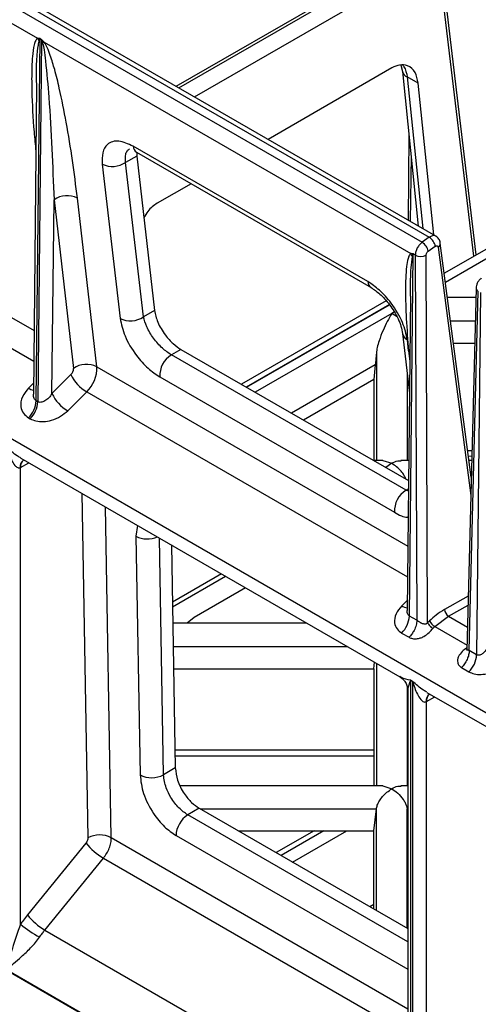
# Model space of a CAD drawing. Header units: millimetres. Extents: x 16 to 503, y 3 to 290.
# Tile 14 of 169: x 87.84 to 91.02, y 77.59 to 84.44. Entities that reach past the tile are written whole.
import ezdxf

# ---------------------------------------------------------------- set-up
doc = ezdxf.new("R2010")
doc.units = ezdxf.units.MM

msp = doc.modelspace()

# ---------------------------------------------------------------- linework, layer by layer
at = {"color": 7, "linetype": 'Continuous', "lineweight": 25}
for p, q in [((85.4737, 85.9332), (90.6833, 82.9257)), ((90.7298, 82.9332), (85.5176, 85.9421)), ((85.4259, 85.8977), (90.634, 82.8911)), ((85.4109, 85.7817), (87.9591, 84.3107)), ((88.9229, 83.9763), (91.2246, 85.305)), ((88.9423, 83.9651), (90.6833, 84.9701)), ((91.0095, 82.8037), (90.7603, 84.9035)), ((89.0503, 83.9027), (90.7446, 84.8808)), ((90.9923, 82.7938), (90.7446, 84.8808)), ((87.9503, 81.7881), (87.9768, 84.3085)), ((87.9877, 84.3022), (87.9612, 81.7818)), ((87.9768, 84.3085), (87.9877, 84.3022)), ((88.0063, 84.2834), (90.5544, 82.8124)), ((90.4234, 84.1048), (89.5619, 83.6074)), ((90.4866, 84.1235), (90.497, 84.0784)), ((90.497, 84.0785), (90.6064, 83.0044)), ((90.607, 83.9987), (90.5302, 84.0431)), ((90.5302, 84.0431), (90.6379, 82.9863)), ((87.9528, 83.984), (87.9302, 81.8335)), ((87.9535, 83.9731), (87.9539, 83.9841)), ((90.7146, 82.942), (90.607, 83.9987)), ((90.5419, 83.6381), (90.5356, 83.0453)), ((85.7664, 83.529), (87.9349, 82.2772)), ((90.2555, 82.6175), (88.6237, 83.5595)), ((88.6488, 83.4914), (88.5721, 83.4471)), ((88.647, 83.518), (90.2788, 82.576)), ((88.6499, 83.5177), (88.6488, 83.4914)), ((88.6488, 83.4914), (88.7729, 82.4167)), ((90.5564, 83.4958), (90.5515, 83.0361)), ((88.4095, 83.4358), (88.5336, 82.3611)), ((88.6961, 82.3724), (88.5721, 83.4471)), ((85.6957, 83.3546), (87.9326, 82.0632)), ((89.027, 83.2986), (88.7916, 83.1627)), ((102.0044, 73.3086), (84.8162, 83.2311)), ((88.0597, 81.8384), (88.0739, 83.1869)), ((88.0739, 83.1869), (88.2093, 82.0137)), ((88.3719, 82.025), (88.2364, 83.1982)), ((90.7879, 82.6758), (91.4536, 83.0601)), ((91.4567, 82.9931), (90.7963, 82.6119)), ((90.6833, 82.9257), (90.634, 82.8911)), ((90.6761, 82.8286), (90.7254, 82.8632)), ((90.7442, 82.8571), (90.972, 81.1301)), ((90.9752, 81.2559), (90.7602, 82.8857)), ((90.5449, 80.2903), (90.5714, 82.8107)), ((90.5863, 82.8021), (90.5714, 82.8107)), ((90.5863, 82.8021), (90.5964, 80.2605)), ((90.672, 80.2434), (90.6618, 82.8019)), ((91.0084, 82.5721), (90.9447, 80.0512)), ((90.5523, 82.5156), (90.5293, 80.328)), ((91.0067, 82.506), (90.8103, 82.506)), ((90.9611, 80.0501), (91.0242, 82.5493)), ((91.0391, 82.5407), (91.0126, 80.0203)), ((90.384, 82.4843), (89.377, 81.903)), ((90.4059, 82.458), (89.4108, 81.8835)), ((89.4132, 81.8822), (90.4073, 82.4561)), ((88.7729, 82.4167), (88.6961, 82.3724)), ((90.4225, 82.3961), (89.4727, 81.8478)), ((90.4405, 82.4065), (90.4225, 82.3961)), ((90.4592, 82.3716), (90.4225, 82.3961)), ((90.8317, 82.3436), (91.0026, 82.3436)), ((90.4972, 82.2564), (90.5452, 81.8409)), ((90.5396, 82.1356), (90.5309, 82.2112)), ((90.8522, 82.188), (90.9987, 82.188)), ((88.9565, 82.1458), (88.8899, 82.1074)), ((90.5217, 81.1654), (88.8899, 82.1074)), ((88.9565, 82.1458), (90.5388, 81.2324)), ((90.3154, 82.1194), (90.3154, 81.3729)), ((90.5482, 82.1297), (90.5396, 82.1356)), ((90.5396, 82.1356), (90.5475, 82.0631)), ((88.3719, 82.025), (90.534, 80.7768)), ((90.3081, 82.0394), (89.7244, 81.7025)), ((90.3081, 82.0394), (90.2972, 81.9366)), ((88.1916, 81.97), (88.0597, 81.8384)), ((88.8089, 81.9548), (90.4407, 81.0128)), ((90.5296, 81.9758), (90.5296, 81.3729)), ((87.931, 81.9096), (87.8972, 81.8759)), ((90.2972, 81.9366), (89.8081, 81.6542)), ((90.2972, 81.9366), (90.2972, 81.3729)), ((88.1692, 81.7189), (88.3011, 81.8505)), ((88.3011, 81.8505), (90.5317, 80.5628)), ((87.9612, 81.7818), (87.9503, 81.7881)), ((87.8966, 81.6697), (87.9075, 81.6635)), ((90.9559, 81.4021), (90.9789, 81.4053)), ((87.8408, 81.3244), (87.8989, 81.3567)), ((87.8438, 81.3886), (90.4781, 79.8678)), ((87.8623, 81.376), (87.8644, 81.3767)), ((90.3603, 81.3729), (90.2953, 81.3729)), ((90.3593, 81.3725), (90.4225, 81.3532)), ((90.4225, 81.3532), (90.3818, 81.323)), ((90.5402, 81.3729), (90.4847, 81.3729)), ((90.9781, 81.3729), (90.9597, 81.3729)), ((87.8408, 78.1456), (87.8408, 81.3244)), ((88.2668, 81.1444), (88.3097, 78.7466)), ((90.5382, 81.1749), (90.5217, 81.1654)), ((90.538, 81.159), (90.5217, 81.1654)), ((88.4722, 78.7481), (88.4309, 81.0496)), ((88.6536, 80.9211), (88.6431, 80.8458)), ((88.6431, 80.8458), (88.6726, 79.1843)), ((88.8358, 79.1862), (88.8066, 80.8328)), ((88.8898, 80.7847), (88.9174, 79.2333)), ((89.2388, 80.5833), (88.8969, 80.3859)), ((88.8975, 80.3552), (89.2656, 80.5677)), ((89.4057, 80.4869), (89.0478, 80.2803)), ((90.53, 80.3991), (90.4917, 80.3609)), ((90.9543, 80.4277), (90.7896, 80.3359)), ((90.8163, 80.2891), (90.9527, 80.3651)), ((89.8313, 80.2412), (88.8995, 80.2412)), ((89.0478, 80.2803), (89.0008, 80.2412)), ((90.5964, 80.2605), (90.5449, 80.2903)), ((90.6857, 80.2569), (90.672, 80.2434)), ((90.7218, 80.2173), (90.8163, 80.2891)), ((90.8163, 80.2891), (90.9488, 80.2126)), ((90.4912, 80.1719), (90.5428, 80.1422)), ((90.708, 80.2038), (90.7218, 80.2173)), ((90.7218, 80.2173), (90.9457, 80.0881)), ((88.9024, 80.0789), (90.1124, 80.0789)), ((90.9453, 80.0727), (90.9416, 80.069)), ((90.9452, 80.0674), (90.9416, 80.069)), ((91.0126, 80.0203), (90.9611, 80.0501)), ((90.2972, 79.9232), (90.3026, 79.9691)), ((90.3154, 79.9617), (90.3154, 79.1082)), ((88.9052, 79.9232), (90.2972, 79.9232)), ((90.2972, 79.9232), (90.2972, 79.1082)), ((90.9074, 79.9317), (90.959, 79.9019)), ((90.5546, 79.8431), (90.5664, 79.8364)), ((90.5546, 76.2072), (90.5546, 79.8431)), ((90.5664, 79.8364), (90.5664, 76.2005)), ((90.5296, 79.8007), (90.5296, 79.1082)), ((90.5343, 79.7704), (90.5343, 76.4146)), ((90.6668, 79.7589), (93.3015, 78.2379)), ((90.6638, 79.6947), (90.7219, 79.7271)), ((90.6638, 76.5159), (90.6638, 79.6947)), ((90.6853, 79.7463), (90.6874, 79.747)), ((90.2972, 79.3569), (88.9152, 79.3569)), ((88.9159, 79.3174), (90.2972, 79.3174)), ((88.9174, 79.2333), (88.8358, 79.1862)), ((90.022, 76.5076), (85.453, 79.1452)), ((90.3603, 79.1082), (88.9531, 79.1082)), ((90.3593, 79.1078), (90.4225, 79.0884)), ((90.5343, 79.1082), (90.4847, 79.1082)), ((89.0839, 78.9526), (89.004, 78.9064)), ((89.0839, 78.9526), (90.5343, 78.1153)), ((89.0921, 78.9478), (90.3154, 78.9478)), ((90.2972, 78.7963), (90.3154, 78.9478)), ((90.3154, 78.2417), (90.3154, 78.9478)), ((90.5296, 78.9478), (90.5343, 78.9081)), ((90.5296, 78.118), (90.5296, 78.9478)), ((90.5296, 78.9478), (90.5343, 78.9478)), ((90.5343, 78.0229), (89.004, 78.9064)), ((89.3547, 78.7963), (90.2972, 78.7963)), ((89.8824, 78.7963), (89.6185, 78.6439)), ((89.95, 78.7963), (89.6523, 78.6244)), ((89.7323, 78.5783), (90.1099, 78.7963)), ((90.2972, 78.2521), (90.2972, 78.7963)), ((88.4722, 78.7481), (90.5343, 77.5576)), ((88.9224, 78.7632), (90.5343, 77.8326)), ((88.296, 78.7109), (87.8886, 78.2106)), ((88.0103, 78.105), (88.4177, 78.6054)), ((88.4177, 78.6054), (90.5343, 77.3835)), ((90.2693, 78.2683), (90.2972, 78.2844)), ((88.0103, 78.105), (90.5343, 76.6479)), ((87.7434, 77.8301), (90.5546, 76.2072))]:
    msp.add_line(p, q, dxfattribs=at)
for centre, radius, start, end in [((87.8495, 84.2348), 0.1333, 25.01758, 34.67118), ((88.1858, 83.9461), 0.3821, 118.021, 119.9929), ((90.5436, 84.0888), 0.0477, 192.58733, 253.77767), ((88.6757, 83.5613), 0.052, 182.04746, 236.50626), ((88.4812, 83.5797), 0.1608, 243.53403, 304.43246), ((88.1648, 83.0543), 0.1608, 63.53403, 124.43246), ((90.6316, 82.8455), 0.0955, 10.71028, 57.21254), ((90.5823, 82.8109), 0.0955, 10.71028, 57.21254), ((90.7294, 82.8841), 0.0308, 298.64981, 3.125), ((90.4459, 82.7355), 0.133, 25.41929, 35.31009), ((90.6242, 82.8783), 0.0852, 243.57386, 296.1646), ((90.3074, 82.6193), 0.052, 182.03614, 236.66939), ((91.0347, 82.5734), 0.0263, 182.87218, 246.38424), ((88.6052, 82.505), 0.1608, 243.53403, 304.43246), ((90.558, 82.2665), 0.0616, 189.41444, 243.90621), ((88.9821, 81.9607), 0.1733, 122.14921, 181.9668), ((88.3002, 81.8811), 0.1608, 63.53403, 124.43246), ((88.1409, 82.017), 0.2311, 313.88964, 1.96742), ((88.1516, 82.0117), 0.0578, 313.88964, 1.96742), ((88.4426, 82.09), 0.2782, 205.55234, 239.43176), ((87.95, 81.9591), 0.0985, 237.6133, 258.60619), ((88.3107, 81.9584), 0.2782, 205.55234, 239.43176), ((87.7696, 81.7987), 0.181, 314.56966, 356.64424), ((87.7805, 81.7924), 0.181, 314.56966, 356.64424), ((87.892, 81.3297), 0.0548, 120.7525, 187.25775), ((87.8998, 81.3296), 0.0592, 127.12128, 185.03694), ((90.6139, 81.0187), 0.1733, 122.14921, 181.9668), ((88.7234, 81.0034), 0.1769, 243.01985, 293.09654), ((90.5412, 80.4371), 0.0908, 236.99701, 262.67591), ((90.8497, 80.3392), 0.0602, 183.07507, 236.29689), ((90.3641, 80.3009), 0.181, 314.56966, 356.64424), ((90.7714, 80.2986), 0.0952, 205.97739, 238.60795), ((90.8319, 80.0309), 0.181, 314.56966, 356.64424), ((90.7131, 79.701), 0.053, 119.35463, 188.50775), ((90.7229, 79.6999), 0.0593, 127.25487, 185.02487), ((88.7524, 79.3392), 0.1743, 242.75826, 298.57862), ((89.0991, 78.7574), 0.1768, 122.54594, 178.12593), ((88.3924, 78.5928), 0.1745, 62.79068, 118.26345), ((88.6472, 78.9929), 0.4504, 218.75593, 239.35785), ((88.2398, 78.4925), 0.4504, 218.75593, 239.35785), ((88.58, 79.0862), 1.1963, 231.83618, 239.53119)]:
    msp.add_arc(centre, radius, start, end, dxfattribs=at)
for points, knots in [([(87.9591, 84.3107), (87.9547, 84.306), (87.9437, 84.2943), (87.932, 84.2512), (87.9221, 84.1791), (87.9178, 84.0711), (87.9194, 83.8974), (87.9287, 83.7128), (87.9434, 83.5696), (87.948, 83.5246)], [0, 0, 0, 0, 0.0333516, 0.0825792, 0.1953858, 0.3322924, 0.498633, 0.8425713, 1, 1, 1, 1]), ([(87.9539, 83.9841), (87.9519, 84.0781), (87.9497, 84.1862), (87.9679, 84.2791), (87.9703, 84.2912)], [0, 0, 0, 0, 0.87016, 1, 1, 1, 1]), ([(87.9768, 84.3085), (87.9735, 84.3089), (87.9674, 84.3095), (87.9617, 84.3103), (87.9591, 84.3107)], [0, 0, 0, 0, 0.559998, 1, 1, 1, 1]), ([(87.9703, 84.2912), (87.9714, 84.2944), (87.9735, 84.3001), (87.9758, 84.3059), (87.9768, 84.3085)], [0, 0, 0, 0, 0.560001, 1, 1, 1, 1]), ([(88.0063, 84.2834), (88.0027, 84.2869), (87.9964, 84.2931), (87.9904, 84.2994), (87.9877, 84.3022)], [0, 0, 0, 0, 0.5600015, 1, 1, 1, 1]), ([(87.9877, 84.3022), (87.989, 84.2975), (87.9912, 84.289), (87.9937, 84.2807), (87.9948, 84.2771)], [0, 0, 0, 0, 0.559999, 1, 1, 1, 1]), ([(87.9948, 84.2771), (87.9982, 84.2617), (88.0075, 84.2196), (88.0217, 84.0935), (88.052, 83.7417), (88.0646, 83.4231), (88.0739, 83.1869)], [0, 0, 0, 0, 0.039498, 0.108091, 0.338667, 1, 1, 1, 1]), ([(88.2364, 83.1982), (88.2256, 83.2854), (88.2041, 83.4592), (88.1626, 83.7146), (88.1207, 83.9256), (88.0827, 84.0813), (88.0538, 84.1757), (88.0306, 84.2403), (88.0132, 84.2712), (88.0063, 84.2834)], [0, 0, 0, 0, 0.251419, 0.500852, 0.719405, 0.834351, 0.920926, 0.968625, 1, 1, 1, 1]), ([(90.607, 83.9987), (90.6012, 84.0254), (90.5893, 84.0809), (90.5383, 84.1227), (90.4794, 84.1301), (90.4416, 84.113), (90.4234, 84.1048)], [0, 0, 0, 0, 0.271211, 0.563669, 0.79051, 1, 1, 1, 1]), ([(90.5001, 84.1222), (90.5027, 84.119), (90.5186, 84.0989), (90.5249, 84.0685), (90.5302, 84.0431)], [0, 0, 0, 0, 0.1599648, 1, 1, 1, 1]), ([(88.6237, 83.5595), (88.5896, 83.5748), (88.5184, 83.6068), (88.4446, 83.5824), (88.4072, 83.5209), (88.4088, 83.4634), (88.4095, 83.4358)], [0, 0, 0, 0, 0.26931, 0.56119, 0.788964, 1, 1, 1, 1]), ([(88.5721, 83.4471), (88.5705, 83.4673), (88.5679, 83.4989), (88.5811, 83.5272), (88.5927, 83.5361), (88.5983, 83.5403)], [0, 0, 0, 0, 0.48007, 0.753914, 1, 1, 1, 1]), ([(88.7916, 83.1627), (88.7681, 83.1467), (88.7314, 83.1216), (88.7073, 83.0761), (88.6987, 83.0599)], [0, 0, 0, 0, 0.641281, 1, 1, 1, 1]), ([(90.7283, 82.9326), (90.7268, 82.9338), (90.7209, 82.939), (90.7047, 82.9379), (90.6904, 82.9298), (90.6833, 82.9257)], [0, 0, 0, 0, 0.138998, 0.569499, 1, 1, 1, 1]), ([(90.7602, 82.8858), (90.7592, 82.8907), (90.7572, 82.9005), (90.7502, 82.914), (90.7408, 82.9256), (90.7328, 82.931), (90.7288, 82.9337)], [0, 0, 0, 0, 0.244609, 0.495568, 0.748744, 1, 1, 1, 1]), ([(90.634, 82.8911), (90.6276, 82.8858), (90.6149, 82.8751), (90.5994, 82.8517), (90.5886, 82.8261), (90.5871, 82.8101), (90.5863, 82.8021)], [0, 0, 0, 0, 0.248366, 0.497821, 0.748365, 1, 1, 1, 1]), ([(90.7254, 82.8632), (90.7278, 82.8646), (90.7327, 82.8673), (90.7389, 82.8664), (90.7429, 82.8627), (90.7438, 82.8589), (90.7442, 82.8571)], [0, 0, 0, 0, 0.2702439, 0.5624231, 0.7897405, 1, 1, 1, 1]), ([(90.5544, 82.8124), (90.5509, 82.8087), (90.5426, 82.7999), (90.5328, 82.7694), (90.5196, 82.6919), (90.5161, 82.551), (90.5219, 82.3545), (90.5335, 82.2107), (90.5396, 82.1356)], [0, 0, 0, 0, 0.030298, 0.0727, 0.165922, 0.41015, 0.69201, 1, 1, 1, 1]), ([(90.5528, 82.5155), (90.5528, 82.5264), (90.5523, 82.594), (90.5536, 82.6887), (90.5629, 82.7668), (90.566, 82.7926)], [0, 0, 0, 0, 0.114037, 0.706388, 1, 1, 1, 1]), ([(90.5714, 82.8107), (90.5681, 82.811), (90.5624, 82.8115), (90.5569, 82.8121), (90.5544, 82.8124)], [0, 0, 0, 0, 0.559998, 1, 1, 1, 1]), ([(90.566, 82.7926), (90.567, 82.796), (90.5686, 82.8019), (90.5705, 82.808), (90.5714, 82.8107)], [0, 0, 0, 0, 0.560001, 1, 1, 1, 1]), ([(90.6618, 82.8019), (90.662, 82.8045), (90.6625, 82.8099), (90.6663, 82.818), (90.671, 82.8245), (90.6744, 82.8273), (90.6761, 82.8286)], [0, 0, 0, 0, 0.271926, 0.562004, 0.788077, 1, 1, 1, 1]), ([(91.0444, 82.6407), (91.0398, 82.6366), (91.0304, 82.6284), (91.0187, 82.6106), (91.0104, 82.5908), (91.0091, 82.5784), (91.0084, 82.5721)], [0, 0, 0, 0, 0.247017, 0.49575, 0.746586, 1, 1, 1, 1]), ([(90.5309, 82.2112), (90.5222, 82.2512), (90.5043, 82.3344), (90.4279, 82.4615), (90.3395, 82.5609), (90.2828, 82.5991), (90.2555, 82.6175)], [0, 0, 0, 0, 0.2712114, 0.5636693, 0.79051, 1, 1, 1, 1]), ([(90.2787, 82.576), (90.2989, 82.5625), (90.3304, 82.5414), (90.3742, 82.4973), (90.4083, 82.4564), (90.4404, 82.409), (90.4678, 82.3576), (90.4888, 82.3044), (90.4944, 82.2725), (90.4972, 82.2563)], [0, 0, 0, 0, 0.201478, 0.315263, 0.437285, 0.567242, 0.704751, 0.849227, 1, 1, 1, 1]), ([(88.5336, 82.3611), (88.5422, 82.3211), (88.5602, 82.2379), (88.6366, 82.1108), (88.725, 82.0114), (88.7817, 81.9732), (88.8089, 81.9548)], [0, 0, 0, 0, 0.2712114, 0.5636693, 0.79051, 1, 1, 1, 1]), ([(88.8899, 82.1074), (88.869, 82.1216), (88.8368, 82.1433), (88.795, 82.1864), (88.7655, 82.2228), (88.7394, 82.2624), (88.7116, 82.314), (88.7022, 82.3497), (88.6961, 82.3724)], [0, 0, 0, 0, 0.237533, 0.364265, 0.497205, 0.620945, 0.758623, 1, 1, 1, 1]), ([(88.7729, 82.4167), (88.7786, 82.39), (88.7906, 82.3346), (88.8415, 82.2499), (88.9005, 82.1836), (88.9383, 82.1581), (88.9565, 82.1458)], [0, 0, 0, 0, 0.271211, 0.563669, 0.79051, 1, 1, 1, 1]), ([(90.4225, 82.3961), (90.4017, 82.3591), (90.3705, 82.3035), (90.3374, 82.2178), (90.3212, 82.1637), (90.3172, 82.1328), (90.3154, 82.1194)], [0, 0, 0, 0, 0.499576, 0.749007, 0.890907, 1, 1, 1, 1]), ([(90.3154, 82.1194), (90.3141, 82.1038), (90.3119, 82.0767), (90.3092, 82.0505), (90.3081, 82.0394)], [0, 0, 0, 0, 0.575813, 1, 1, 1, 1]), ([(87.8972, 81.8759), (87.881, 81.8561), (87.8475, 81.8154), (87.8383, 81.7513), (87.8564, 81.6998), (87.8837, 81.6795), (87.8966, 81.6697)], [0, 0, 0, 0, 0.278394, 0.573118, 0.796437, 1, 1, 1, 1]), ([(87.9503, 81.7881), (87.9474, 81.7902), (87.9415, 81.7944), (87.9351, 81.8046), (87.9314, 81.8176), (87.9293, 81.8277), (87.9303, 81.8333), (87.9303, 81.8335)], [0, 0, 0, 0, 0.218849, 0.447827, 0.703636, 0.990996, 1, 1, 1, 1]), ([(88.0597, 81.8384), (88.0529, 81.8283), (88.0393, 81.8079), (88.016, 81.7889), (87.9965, 81.7798), (87.9831, 81.7769), (87.9711, 81.7773), (87.9644, 81.7804), (87.9612, 81.7818)], [0, 0, 0, 0, 0.276271, 0.554133, 0.683443, 0.798515, 0.901545, 1, 1, 1, 1]), ([(87.9075, 81.6635), (87.9206, 81.6575), (87.9479, 81.645), (88.0005, 81.6414), (88.0603, 81.6516), (88.121, 81.6774), (88.1535, 81.7054), (88.1692, 81.7189)], [0, 0, 0, 0, 0.171094, 0.357259, 0.552988, 0.783714, 1, 1, 1, 1]), ([(87.7434, 81.466), (87.7534, 81.4352), (87.7685, 81.3889), (87.7973, 81.3422), (87.8164, 81.3245), (87.8296, 81.3204), (87.8351, 81.322), (87.8377, 81.3228)], [0, 0, 0, 0, 0.499784, 0.749653, 0.897617, 0.952705, 1, 1, 1, 1]), ([(87.8443, 81.3894), (87.8362, 81.394), (87.7982, 81.4155), (87.7675, 81.4438), (87.7434, 81.466)], [0, 0, 0, 0, 0.213641, 1, 1, 1, 1]), ([(90.9799, 81.4419), (90.9776, 81.4414), (90.9682, 81.4393), (90.9584, 81.4392), (90.951, 81.4392)], [0, 0, 0, 0, 0.24372, 1, 1, 1, 1]), ([(90.4225, 81.3532), (90.4368, 81.3607), (90.4598, 81.3727), (90.4795, 81.3711), (90.487, 81.3705)], [0, 0, 0, 0, 0.624795, 1, 1, 1, 1]), ([(90.5211, 81.2426), (90.5172, 81.2513), (90.5082, 81.2714), (90.476, 81.3148), (90.4448, 81.3372), (90.4225, 81.3532)], [0, 0, 0, 0, 0.179735, 0.414926, 1, 1, 1, 1]), ([(87.8377, 81.3228), (87.8383, 81.3231), (87.8394, 81.3236), (87.8404, 81.3242), (87.8408, 81.3244)], [0, 0, 0, 0, 0.56, 1, 1, 1, 1]), ([(90.4407, 81.0128), (90.4737, 80.9945), (90.5091, 80.9748), (90.5344, 80.9796), (90.5361, 80.9799)], [0, 0, 0, 0, 0.931391, 1, 1, 1, 1]), ([(90.4917, 80.3609), (90.4768, 80.3428), (90.4461, 80.3055), (90.4377, 80.2467), (90.4543, 80.1995), (90.4793, 80.1808), (90.4912, 80.1719)], [0, 0, 0, 0, 0.278394, 0.573118, 0.796437, 1, 1, 1, 1]), ([(90.5449, 80.2903), (90.5426, 80.292), (90.538, 80.2954), (90.533, 80.3038), (90.5301, 80.3147), (90.5286, 80.3231), (90.5293, 80.3278), (90.5293, 80.328)], [0, 0, 0, 0, 0.213145, 0.438902, 0.696016, 0.990566, 1, 1, 1, 1]), ([(90.7896, 80.3359), (90.7697, 80.3237), (90.7342, 80.3019), (90.7006, 80.2707), (90.6857, 80.2569)], [0, 0, 0, 0, 0.560012, 1, 1, 1, 1]), ([(90.5964, 80.2605), (90.5955, 80.2496), (90.5935, 80.2271), (90.5799, 80.193), (90.5624, 80.1637), (90.5492, 80.1492), (90.5428, 80.1422)], [0, 0, 0, 0, 0.2742846, 0.5614035, 0.7857151, 1, 1, 1, 1]), ([(90.672, 80.2434), (90.6708, 80.242), (90.6684, 80.2393), (90.6638, 80.2363), (90.6586, 80.2344), (90.6517, 80.2336), (90.6424, 80.2348), (90.6349, 80.2374), (90.6299, 80.2396), (90.6265, 80.2413), (90.6204, 80.2445), (90.612, 80.2499), (90.6035, 80.2558), (90.5986, 80.2591), (90.5964, 80.2605)], [0, 0, 0, 0, 0.062023, 0.1249, 0.191425, 0.263974, 0.378795, 0.525198, 0.54051, 0.566997, 0.653458, 0.776256, 0.901006, 1, 1, 1, 1]), ([(90.5428, 80.1422), (90.5504, 80.1388), (90.5657, 80.1322), (90.5935, 80.1312), (90.6207, 80.1364), (90.6527, 80.1496), (90.6819, 80.1738), (90.6997, 80.1943), (90.708, 80.2038)], [0, 0, 0, 0, 0.146461, 0.290185, 0.42838, 0.559901, 0.795752, 1, 1, 1, 1]), ([(90.9416, 80.069), (90.9317, 80.0604), (90.9104, 80.0418), (90.8874, 80.014), (90.8793, 79.9872), (90.8799, 79.9659), (90.8886, 79.9458), (90.9011, 79.9364), (90.9074, 79.9317)], [0, 0, 0, 0, 0.204248, 0.440099, 0.57162, 0.709815, 0.853539, 1, 1, 1, 1]), ([(90.9449, 80.0586), (90.9447, 80.056), (90.9444, 80.0524), (90.9439, 80.0505), (90.9442, 80.0507), (90.9442, 80.0507)], [0, 0, 0, 0, 0.682437, 0.973521, 1, 1, 1, 1]), ([(90.9611, 80.0501), (90.9591, 80.051), (90.9546, 80.0531), (90.9482, 80.0554), (90.9457, 80.0567), (90.945, 80.058), (90.9451, 80.0584), (90.9452, 80.0587)], [0, 0, 0, 0, 0.189548, 0.428376, 0.878212, 0.907554, 1, 1, 1, 1]), ([(91.0893, 80.0723), (91.0841, 80.0634), (91.0735, 80.0457), (91.0555, 80.0286), (91.0402, 80.02), (91.0298, 80.017), (91.0204, 80.0168), (91.0152, 80.0192), (91.0126, 80.0203)], [0, 0, 0, 0, 0.284743, 0.567368, 0.696038, 0.808309, 0.906918, 1, 1, 1, 1]), ([(90.959, 79.9019), (90.9709, 79.8964), (90.996, 79.8849), (91.0442, 79.8816), (91.099, 79.891), (91.1546, 79.9147), (91.1844, 79.9403), (91.1988, 79.9527)], [0, 0, 0, 0, 0.171094, 0.357259, 0.552988, 0.783714, 1, 1, 1, 1]), ([(90.4768, 79.8686), (90.4848, 79.8631), (90.5012, 79.8519), (90.5196, 79.8277), (90.532, 79.7994), (90.5336, 79.779), (90.5343, 79.7689)], [0, 0, 0, 0, 0.240461, 0.492919, 0.749102, 1, 1, 1, 1]), ([(90.5546, 79.8431), (90.5314, 79.8482), (90.5018, 79.8547), (90.4827, 79.8662), (90.4786, 79.8686)], [0, 0, 0, 0, 0.786355, 1, 1, 1, 1]), ([(90.5354, 79.7704), (90.5354, 79.7749), (90.5353, 79.7943), (90.5462, 79.8219), (90.5546, 79.8431)], [0, 0, 0, 0, 0.231491, 1, 1, 1, 1]), ([(90.5664, 79.8364), (90.5764, 79.8055), (90.5915, 79.7593), (90.6202, 79.7125), (90.6394, 79.6948), (90.6526, 79.6907), (90.6581, 79.6924), (90.6607, 79.6931)], [0, 0, 0, 0, 0.499784, 0.749653, 0.897617, 0.952705, 1, 1, 1, 1]), ([(90.6673, 79.7597), (90.6591, 79.7643), (90.6211, 79.7858), (90.5905, 79.8141), (90.5664, 79.8364)], [0, 0, 0, 0, 0.2136413, 1, 1, 1, 1]), ([(90.6607, 79.6931), (90.6613, 79.6934), (90.6623, 79.6939), (90.6634, 79.6945), (90.6638, 79.6947)], [0, 0, 0, 0, 0.56, 1, 1, 1, 1]), ([(88.9174, 79.2333), (88.9208, 79.2052), (88.9277, 79.1467), (88.973, 79.0587), (89.0285, 78.9906), (89.0659, 78.9649), (89.0839, 78.9526)], [0, 0, 0, 0, 0.270287, 0.562462, 0.789757, 1, 1, 1, 1]), ([(88.6726, 79.1843), (88.6777, 79.1421), (88.6881, 79.0545), (88.756, 78.9224), (88.8393, 78.8202), (88.8954, 78.7817), (88.9224, 78.7632)], [0, 0, 0, 0, 0.270287, 0.562462, 0.789757, 1, 1, 1, 1]), ([(89.004, 78.9064), (88.9831, 78.921), (88.9513, 78.9431), (88.9128, 78.9883), (88.8809, 79.0348), (88.856, 79.0868), (88.8396, 79.1414), (88.8371, 79.1706), (88.8358, 79.1862)], [0, 0, 0, 0, 0.242475, 0.369405, 0.499763, 0.709651, 0.844872, 1, 1, 1, 1]), ([(90.3154, 78.9478), (90.3171, 78.9565), (90.3209, 78.9752), (90.3364, 79.0054), (90.3685, 79.0501), (90.4, 79.0725), (90.4225, 79.0884)], [0, 0, 0, 0, 0.14898, 0.320804, 0.515547, 1, 1, 1, 1]), ([(90.4225, 79.0884), (90.4368, 79.0959), (90.4598, 79.108), (90.4795, 79.1064), (90.487, 79.1058)], [0, 0, 0, 0, 0.624795, 1, 1, 1, 1]), ([(90.4225, 79.0884), (90.4366, 79.079), (90.4646, 79.0603), (90.4967, 79.0237), (90.5159, 78.9917), (90.5258, 78.9686), (90.5284, 78.9545), (90.5296, 78.9478)], [0, 0, 0, 0, 0.308166, 0.612487, 0.756103, 0.884826, 1, 1, 1, 1]), ([(88.3097, 78.7466), (88.3096, 78.7434), (88.3092, 78.7369), (88.3051, 78.7241), (88.2994, 78.7159), (88.296, 78.7109)], [0, 0, 0, 0, 0.276389, 0.56277, 1, 1, 1, 1]), ([(87.8886, 78.2106), (87.8793, 78.1988), (87.8628, 78.1779), (87.8475, 78.1555), (87.8408, 78.1456)], [0, 0, 0, 0, 0.560001, 1, 1, 1, 1]), ([(87.8408, 78.1456), (87.8207, 78.0882), (87.7803, 77.9734), (87.7557, 77.8779), (87.7434, 77.8301)], [0, 0, 0, 0, 0.4993858, 1, 1, 1, 1]), ([(87.7434, 77.8301), (87.7761, 77.8577), (87.8252, 77.899), (87.9014, 77.9692), (87.945, 78.0159), (87.9644, 78.0426), (87.9734, 78.0551)], [0, 0, 0, 0, 0.498555, 0.748535, 0.882299, 1, 1, 1, 1]), ([(87.9734, 78.0551), (87.98, 78.0647), (87.9918, 78.0819), (88.0047, 78.098), (88.0103, 78.105)], [0, 0, 0, 0, 0.559999, 1, 1, 1, 1])]:
    msp.add_open_spline(points, degree=3, knots=knots, dxfattribs=at)
for points in [[(90.672, 80.2434), (90.6736, 80.24), (90.677, 80.2332), (90.6862, 80.2217), (90.6971, 80.2111), (90.7044, 80.2062), (90.708, 80.2038)], [(90.9611, 80.0501), (90.9602, 80.0401), (90.9586, 80.0202), (90.9469, 79.9878), (90.9298, 79.9567), (90.9149, 79.94), (90.9074, 79.9317)], [(88.4177, 78.6054), (88.4257, 78.6164), (88.4418, 78.6383), (88.4591, 78.6757), (88.4705, 78.7135), (88.4716, 78.7365), (88.4722, 78.7481)]]:
    msp.add_open_spline(points, degree=3, dxfattribs=at)

doc.saveas('drawing.dxf')
